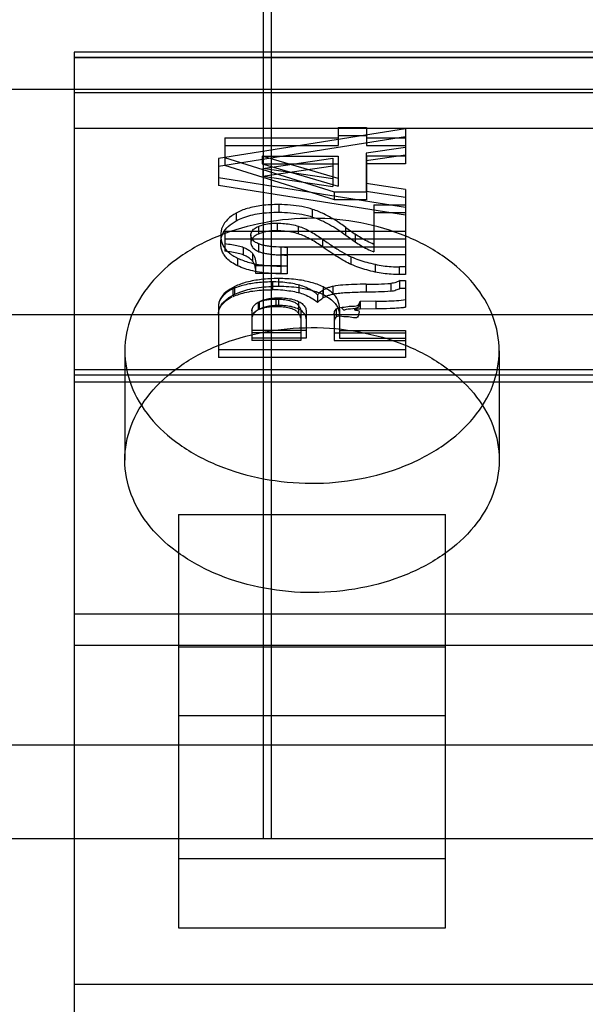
# Model space of a CAD drawing. Header units: millimetres. Extents: x 26 to 199, y 39 to 272.
# Tile 7 of 29: x 73 to 79, y 246 to 257. Entities that reach past the tile are written whole.
import ezdxf

# ---------------------------------------------------------------- set-up
doc = ezdxf.new("R2010")
doc.units = ezdxf.units.MM
doc.header["$LTSCALE"] = 20.161232
doc.layers.get('0').update_dxf_attribs({"linetype": 'CONTINUOUS'})

msp = doc.modelspace()

# ---------------------------------------------------------------- linework, layer by layer
at = {"color": 7, "linetype": 'Continuous'}
for p, q in [((75.352, 263.902), (75.352, 247.902)), ((75.441, 247.902), (75.441, 263.902)), ((73.334, 256.299), (73.334, 239.362)), ((152.614, 256.299), (73.334, 256.299)), ((73.334, 256.246), (152.614, 256.246)), ((152.614, 256.24), (73.334, 256.24)), ((179.169, 255.902), (69.961, 255.902)), ((73.334, 255.868), (152.614, 255.868)), ((73.334, 255.489), (152.614, 255.489)), ((76.874, 255.481), (74.874, 255.164)), ((76.153, 255.493), (76.153, 255.302)), ((76.153, 255.493), (76.457, 255.493)), ((76.457, 255.493), (76.457, 255.302)), ((76.874, 255.481), (76.874, 255.108)), ((74.874, 255.082), (76.874, 255.399)), ((74.942, 255.384), (74.942, 255.088)), ((74.942, 255.384), (76.153, 255.384)), ((76.153, 255.411), (76.457, 255.411)), ((76.457, 255.384), (76.874, 255.384)), ((74.942, 255.302), (76.153, 255.302)), ((76.874, 255.281), (76.453, 255.219)), ((76.453, 255.219), (76.453, 254.814)), ((76.457, 255.302), (76.874, 255.302)), ((74.874, 255.164), (74.874, 254.876)), ((76.114, 254.805), (74.942, 255.17)), ((75.34, 255.19), (75.34, 255.108)), ((76.153, 254.95), (75.34, 255.19)), ((75.34, 255.19), (76.153, 255.19)), ((75.34, 255.108), (76.153, 254.868)), ((75.34, 255.108), (76.153, 255.108)), ((75.349, 255.057), (76.095, 255.168)), ((76.095, 255.168), (76.095, 254.866)), ((76.153, 255.19), (76.153, 254.868)), ((76.874, 255.2), (76.453, 255.138)), ((76.457, 255.19), (76.457, 254.723)), ((76.874, 255.19), (76.457, 255.19)), ((76.874, 255.108), (76.457, 255.108)), ((76.114, 254.723), (74.942, 255.088)), ((75.349, 254.975), (76.095, 255.086)), ((75.349, 255.057), (75.349, 254.975)), ((76.095, 254.948), (75.349, 255.057)), ((76.874, 254.641), (74.874, 254.958)), ((75.349, 254.975), (76.095, 254.866)), ((76.874, 254.559), (74.874, 254.876)), ((76.114, 254.723), (76.114, 254.805)), ((76.457, 254.805), (76.114, 254.805)), ((76.874, 254.834), (76.453, 254.896)), ((76.453, 254.814), (76.874, 254.752)), ((76.874, 254.834), (76.874, 253.924)), ((76.457, 254.723), (76.114, 254.723)), ((75.519, 254.672), (75.519, 254.59)), ((75.881, 254.539), (75.881, 254.621)), ((76.535, 254.67), (76.535, 254.166)), ((76.535, 254.67), (76.874, 254.67)), ((76.535, 254.588), (76.874, 254.588)), ((75.064, 254.58), (75.064, 254.498)), ((74.942, 254.389), (74.942, 254.173)), ((74.942, 254.389), (76.874, 254.389)), ((75.301, 254.439), (75.301, 254.357)), ((75.503, 254.473), (75.503, 254.391)), ((75.728, 254.441), (75.728, 254.359)), ((76.236, 254.346), (76.236, 254.428)), ((76.236, 254.428), (76.336, 254.356)), ((74.899, 254.341), (74.899, 254.259)), ((74.942, 254.307), (76.874, 254.307)), ((75.222, 254.349), (75.222, 254.261)), ((75.985, 254.303), (75.985, 254.221)), ((76.236, 254.346), (76.336, 254.275)), ((76.336, 254.356), (76.336, 254.275)), ((75.143, 254.133), (75.143, 254.215)), ((75.307, 254.169), (75.307, 254.251)), ((75.541, 254.217), (75.541, 253.935)), ((76.874, 254.217), (75.541, 254.217)), ((75.61, 254.215), (75.61, 253.934)), ((75.079, 254.1), (75.079, 254.018)), ((75.24, 254.15), (75.24, 254.068)), ((76.874, 254.135), (75.541, 254.135)), ((76.294, 254.032), (76.294, 254.114)), ((75.275, 253.935), (75.275, 254.017)), ((75.541, 254.017), (75.275, 254.017)), ((75.61, 254.016), (75.542, 254.015)), ((75.542, 254.015), (75.542, 253.933)), ((76.548, 254.034), (76.548, 253.952)), ((76.81, 253.924), (76.81, 254.006)), ((76.874, 254.006), (76.81, 254.006)), ((75.541, 253.935), (75.275, 253.935)), ((75.515, 253.882), (75.515, 253.8)), ((75.61, 253.934), (75.542, 253.933)), ((76.808, 253.861), (76.808, 253.779)), ((76.808, 253.861), (76.874, 253.861)), ((76.874, 253.924), (76.81, 253.924)), ((76.874, 253.861), (76.874, 253.575)), ((75.031, 253.689), (75.031, 253.771)), ((75.049, 253.715), (75.049, 253.797)), ((75.452, 253.845), (75.452, 253.763)), ((75.734, 253.814), (75.734, 253.733)), ((75.988, 253.756), (75.988, 253.675)), ((75.992, 253.794), (75.992, 253.712)), ((76.1, 253.717), (76.1, 253.799)), ((76.453, 253.822), (76.453, 253.74)), ((76.715, 253.831), (76.715, 253.749)), ((76.814, 253.779), (76.874, 253.779)), ((75.489, 253.663), (75.489, 253.581)), ((75.519, 253.594), (75.519, 253.676)), ((75.932, 253.707), (75.932, 253.625)), ((76.555, 253.639), (76.387, 253.637)), ((76.387, 253.637), (76.387, 253.555)), ((76.555, 253.639), (76.555, 253.558)), ((74.874, 253.586), (74.874, 253.038)), ((75.233, 253.553), (75.233, 253.22)), ((75.3, 253.629), (75.3, 253.547)), ((75.309, 253.635), (75.309, 253.553)), ((75.734, 253.507), (75.735, 253.635)), ((75.753, 253.54), (75.753, 253.22)), ((75.811, 253.537), (75.811, 253.244)), ((76.132, 253.563), (76.132, 253.481)), ((76.169, 253.557), (76.169, 253.244)), ((76.555, 253.558), (76.387, 253.555)), ((179.738, 253.494), (68.931, 253.494)), ((76.111, 253.508), (76.111, 253.22)), ((75.811, 253.326), (75.233, 253.326)), ((76.169, 253.326), (76.874, 253.326)), ((76.874, 253.326), (76.874, 253.038)), ((75.753, 253.302), (75.233, 253.302)), ((75.811, 253.244), (75.233, 253.244)), ((75.753, 253.22), (75.233, 253.22)), ((76.111, 253.302), (76.874, 253.302)), ((76.111, 253.22), (76.874, 253.22)), ((76.169, 253.244), (76.874, 253.244)), ((73.874, 253.111), (73.874, 251.944)), ((76.874, 253.12), (74.874, 253.12)), ((77.874, 253.111), (77.874, 251.944)), ((76.874, 253.038), (74.874, 253.038)), ((152.614, 252.908), (73.334, 252.908)), ((152.614, 252.849), (73.334, 252.849)), ((73.334, 252.778), (152.614, 252.778)), ((74.449, 251.364), (74.449, 246.952)), ((74.449, 251.364), (77.299, 251.364)), ((77.299, 246.952), (77.299, 251.364)), ((73.334, 250.303), (88.574, 250.303)), ((73.334, 249.969), (144.454, 249.969)), ((74.449, 249.95), (77.299, 249.95)), ((77.299, 249.215), (74.449, 249.215)), ((179.874, 248.902), (44.874, 248.902)), ((180.028, 247.902), (69.72, 247.902)), ((77.299, 247.687), (74.449, 247.687)), ((74.449, 246.952), (77.299, 246.952)), ((152.614, 246.344), (73.334, 246.344))]:
    msp.add_line(p, q, dxfattribs=at)
for centre, radius, start, end in [((76.437, 257.978), 4.157, 270.225, 273.8399), ((76.437, 257.89), 4.15, 270.2223, 273.8427), ((75.032, 253.584), 0.158, 180.0005, 182.6297)]:
    msp.add_arc(centre, radius, start, end, dxfattribs=at)
for points, knots in [([(75.519, 254.672), (75.458, 254.672), (75.345, 254.666), (75.191, 254.637), (75.101, 254.601), (75.064, 254.58)], [0, 0, 0, 0, 0.389453, 0.7243, 1, 1, 1, 1]), ([(75.064, 254.498), (75.086, 254.511), (75.137, 254.534), (75.221, 254.56), (75.349, 254.584), (75.45, 254.59), (75.519, 254.59)], [0, 0, 0, 0, 0.166162, 0.355224, 0.558434, 1, 1, 1, 1]), ([(75.881, 254.621), (75.844, 254.633), (75.765, 254.652), (75.644, 254.669), (75.561, 254.672), (75.519, 254.672)], [0, 0, 0, 0, 0.322941, 0.658467, 1, 1, 1, 1]), ([(75.519, 254.59), (75.561, 254.59), (75.644, 254.587), (75.765, 254.57), (75.844, 254.551), (75.881, 254.539)], [0, 0, 0, 0, 0.341533, 0.677059, 1, 1, 1, 1]), ([(76.236, 254.428), (76.198, 254.455), (76.122, 254.507), (76.005, 254.573), (75.923, 254.607), (75.881, 254.621)], [0, 0, 0, 0, 0.343485, 0.678635, 1, 1, 1, 1]), ([(77.874, 253.111), (77.874, 253.235), (77.824, 253.494), (77.613, 253.842), (77.288, 254.133), (76.873, 254.354), (76.394, 254.493), (75.882, 254.541), (75.369, 254.495), (74.888, 254.359), (74.469, 254.14), (74.139, 253.847), (73.925, 253.496), (73.874, 253.236), (73.874, 253.111)], [0, 0, 0, 0, 0.069294, 0.142826, 0.222937, 0.309695, 0.402588, 0.49855, 0.594484, 0.687565, 0.775102, 0.85617, 0.930449, 1, 1, 1, 1]), ([(75.064, 254.58), (75.031, 254.562), (74.972, 254.522), (74.911, 254.438), (74.899, 254.373), (74.899, 254.341)], [0, 0, 0, 0, 0.368954, 0.691707, 1, 1, 1, 1]), ([(74.899, 254.259), (74.899, 254.278), (74.903, 254.316), (74.927, 254.38), (74.98, 254.445), (75.034, 254.482), (75.064, 254.498)], [0, 0, 0, 0, 0.184999, 0.371608, 0.662826, 1, 1, 1, 1]), ([(75.881, 254.539), (75.944, 254.519), (76.067, 254.461), (76.18, 254.387), (76.236, 254.346)], [0, 0, 0, 0, 0.484927, 1, 1, 1, 1]), ([(75.221, 254.346), (75.22, 254.359), (75.229, 254.386), (75.259, 254.418), (75.286, 254.432), (75.301, 254.439)], [0, 0, 0, 0, 0.300013, 0.619398, 1, 1, 1, 1]), ([(75.301, 254.439), (75.321, 254.447), (75.364, 254.46), (75.432, 254.472), (75.479, 254.473), (75.503, 254.473)], [0, 0, 0, 0, 0.317732, 0.654409, 1, 1, 1, 1]), ([(75.503, 254.391), (75.479, 254.392), (75.432, 254.39), (75.364, 254.378), (75.321, 254.365), (75.301, 254.357)], [0, 0, 0, 0, 0.345591, 0.682268, 1, 1, 1, 1]), ([(75.503, 254.473), (75.529, 254.473), (75.58, 254.471), (75.656, 254.46), (75.705, 254.448), (75.728, 254.441)], [0, 0, 0, 0, 0.341265, 0.676529, 1, 1, 1, 1]), ([(75.728, 254.359), (75.705, 254.366), (75.656, 254.378), (75.58, 254.389), (75.529, 254.391), (75.503, 254.391)], [0, 0, 0, 0, 0.323471, 0.658735, 1, 1, 1, 1]), ([(75.728, 254.441), (75.75, 254.434), (75.797, 254.416), (75.884, 254.371), (75.946, 254.33), (75.985, 254.303)], [0, 0, 0, 0, 0.239778, 0.510757, 1, 1, 1, 1]), ([(74.899, 254.341), (74.899, 254.309), (74.912, 254.24), (74.98, 254.155), (75.044, 254.117), (75.079, 254.1)], [0, 0, 0, 0, 0.309509, 0.631194, 1, 1, 1, 1]), ([(75.307, 254.251), (75.291, 254.258), (75.262, 254.272), (75.23, 254.305), (75.22, 254.333), (75.221, 254.346)], [0, 0, 0, 0, 0.383777, 0.704198, 1, 1, 1, 1]), ([(75.301, 254.357), (75.285, 254.35), (75.258, 254.335), (75.228, 254.303), (75.221, 254.276), (75.222, 254.264)], [0, 0, 0, 0, 0.391621, 0.718457, 1, 1, 1, 1]), ([(75.985, 254.221), (75.946, 254.248), (75.884, 254.289), (75.797, 254.334), (75.75, 254.352), (75.728, 254.359)], [0, 0, 0, 0, 0.489243, 0.760222, 1, 1, 1, 1]), ([(75.985, 254.303), (76.019, 254.279), (76.087, 254.232), (76.189, 254.167), (76.259, 254.13), (76.294, 254.114)], [0, 0, 0, 0, 0.34692, 0.684247, 1, 1, 1, 1]), ([(76.535, 254.247), (76.51, 254.258), (76.463, 254.279), (76.397, 254.315), (76.356, 254.342), (76.336, 254.356)], [0, 0, 0, 0, 0.34858, 0.682197, 1, 1, 1, 1]), ([(76.336, 254.275), (76.356, 254.26), (76.397, 254.233), (76.463, 254.197), (76.51, 254.176), (76.535, 254.166)], [0, 0, 0, 0, 0.317803, 0.65142, 1, 1, 1, 1]), ([(75.079, 254.018), (75.057, 254.029), (75.016, 254.052), (74.967, 254.092), (74.934, 254.133), (74.913, 254.173), (74.901, 254.216), (74.899, 254.245), (74.899, 254.259)], [0, 0, 0, 0, 0.232283, 0.440167, 0.587641, 0.727037, 0.863119, 1, 1, 1, 1]), ([(74.942, 254.255), (74.968, 254.252), (75.016, 254.246), (75.075, 254.236), (75.116, 254.225), (75.135, 254.219), (75.143, 254.215)], [0, 0, 0, 0, 0.379302, 0.714242, 0.868884, 1, 1, 1, 1]), ([(75.143, 254.133), (75.135, 254.137), (75.116, 254.143), (75.075, 254.154), (75.016, 254.164), (74.968, 254.17), (74.942, 254.173)], [0, 0, 0, 0, 0.131116, 0.285758, 0.620698, 1, 1, 1, 1]), ([(75.143, 254.215), (75.156, 254.21), (75.181, 254.198), (75.213, 254.176), (75.232, 254.159), (75.24, 254.15)], [0, 0, 0, 0, 0.361306, 0.694941, 1, 1, 1, 1]), ([(75.222, 254.264), (75.221, 254.252), (75.229, 254.224), (75.261, 254.191), (75.29, 254.176), (75.307, 254.169)], [0, 0, 0, 0, 0.278905, 0.605947, 1, 1, 1, 1]), ([(75.61, 254.215), (75.57, 254.215), (75.513, 254.217), (75.439, 254.223), (75.389, 254.23), (75.345, 254.239), (75.319, 254.247), (75.307, 254.251)], [0, 0, 0, 0, 0.387534, 0.564931, 0.727022, 0.876486, 1, 1, 1, 1]), ([(75.307, 254.169), (75.319, 254.165), (75.345, 254.157), (75.389, 254.148), (75.439, 254.141), (75.513, 254.135), (75.57, 254.133), (75.61, 254.133)], [0, 0, 0, 0, 0.123514, 0.272978, 0.435069, 0.612466, 1, 1, 1, 1]), ([(76.294, 254.032), (76.27, 254.043), (76.22, 254.069), (76.116, 254.131), (76.038, 254.184), (75.985, 254.221)], [0, 0, 0, 0, 0.219605, 0.464138, 1, 1, 1, 1]), ([(75.079, 254.1), (75.12, 254.081), (75.213, 254.048), (75.369, 254.02), (75.482, 254.015), (75.542, 254.015)], [0, 0, 0, 0, 0.286918, 0.621482, 1, 1, 1, 1]), ([(75.24, 254.068), (75.232, 254.077), (75.213, 254.094), (75.181, 254.116), (75.156, 254.128), (75.143, 254.133)], [0, 0, 0, 0, 0.305059, 0.638694, 1, 1, 1, 1]), ([(75.24, 254.15), (75.247, 254.142), (75.259, 254.121), (75.273, 254.077), (75.275, 254.04), (75.275, 254.017)], [0, 0, 0, 0, 0.231928, 0.495174, 1, 1, 1, 1]), ([(75.275, 253.935), (75.275, 253.958), (75.273, 253.995), (75.259, 254.04), (75.247, 254.06), (75.24, 254.068)], [0, 0, 0, 0, 0.504826, 0.768072, 1, 1, 1, 1]), ([(76.294, 254.114), (76.32, 254.103), (76.374, 254.081), (76.459, 254.055), (76.518, 254.041), (76.548, 254.034)], [0, 0, 0, 0, 0.321358, 0.655352, 1, 1, 1, 1]), ([(75.542, 253.933), (75.506, 253.933), (75.405, 253.936), (75.248, 253.956), (75.131, 253.994), (75.079, 254.018)], [0, 0, 0, 0, 0.230439, 0.636786, 1, 1, 1, 1]), ([(76.548, 253.952), (76.518, 253.959), (76.459, 253.973), (76.374, 253.999), (76.32, 254.021), (76.294, 254.032)], [0, 0, 0, 0, 0.344648, 0.678642, 1, 1, 1, 1]), ([(76.548, 254.034), (76.576, 254.028), (76.634, 254.018), (76.721, 254.008), (76.781, 254.006), (76.81, 254.006)], [0, 0, 0, 0, 0.327982, 0.662289, 1, 1, 1, 1]), ([(76.81, 253.924), (76.781, 253.924), (76.721, 253.926), (76.634, 253.936), (76.576, 253.946), (76.548, 253.952)], [0, 0, 0, 0, 0.337711, 0.672018, 1, 1, 1, 1]), ([(75.515, 253.882), (75.454, 253.882), (75.34, 253.876), (75.183, 253.849), (75.09, 253.816), (75.049, 253.797)], [0, 0, 0, 0, 0.383857, 0.718805, 1, 1, 1, 1]), ([(75.726, 253.816), (75.7, 253.822), (75.646, 253.833), (75.558, 253.843), (75.496, 253.846), (75.463, 253.846)], [0, 0, 0, 0, 0.294747, 0.62823, 1, 1, 1, 1]), ([(75.992, 253.794), (75.95, 253.814), (75.854, 253.848), (75.694, 253.876), (75.577, 253.882), (75.515, 253.882)], [0, 0, 0, 0, 0.284275, 0.619332, 1, 1, 1, 1]), ([(76.814, 253.861), (76.802, 253.852), (76.777, 253.843), (76.744, 253.834), (76.725, 253.831), (76.715, 253.831)], [0, 0, 0, 0, 0.451286, 0.718744, 1, 1, 1, 1]), ([(75.049, 253.797), (75.016, 253.781), (74.956, 253.745), (74.891, 253.671), (74.874, 253.611), (74.874, 253.584)], [0, 0, 0, 0, 0.387083, 0.714515, 1, 1, 1, 1]), ([(75.022, 253.768), (74.992, 253.754), (74.942, 253.721), (74.888, 253.658), (74.874, 253.609), (74.874, 253.586)], [0, 0, 0, 0, 0.403515, 0.721553, 1, 1, 1, 1]), ([(75.463, 253.846), (75.406, 253.846), (75.301, 253.841), (75.152, 253.817), (75.062, 253.787), (75.022, 253.768)], [0, 0, 0, 0, 0.378286, 0.698873, 1, 1, 1, 1]), ([(75.031, 253.689), (75.052, 253.7), (75.1, 253.718), (75.178, 253.739), (75.297, 253.759), (75.389, 253.763), (75.452, 253.763)], [0, 0, 0, 0, 0.16701, 0.357579, 0.561137, 1, 1, 1, 1]), ([(75.049, 253.715), (75.073, 253.726), (75.127, 253.748), (75.213, 253.771), (75.344, 253.794), (75.446, 253.8), (75.515, 253.8)], [0, 0, 0, 0, 0.169238, 0.360031, 0.563188, 1, 1, 1, 1]), ([(75.463, 253.764), (75.496, 253.765), (75.558, 253.761), (75.646, 253.751), (75.7, 253.74), (75.726, 253.734)], [0, 0, 0, 0, 0.371785, 0.705261, 1, 1, 1, 1]), ([(75.515, 253.8), (75.553, 253.8), (75.626, 253.798), (75.746, 253.786), (75.869, 253.761), (75.954, 253.731), (75.992, 253.712)], [0, 0, 0, 0, 0.23082, 0.451629, 0.739793, 1, 1, 1, 1]), ([(75.933, 253.708), (75.913, 253.728), (75.867, 253.759), (75.797, 253.795), (75.749, 253.809), (75.726, 253.816)], [0, 0, 0, 0, 0.363532, 0.692331, 1, 1, 1, 1]), ([(75.988, 253.756), (75.981, 253.751), (75.968, 253.741), (75.949, 253.725), (75.938, 253.714), (75.933, 253.708)], [0, 0, 0, 0, 0.354288, 0.69613, 1, 1, 1, 1]), ([(76.1, 253.799), (76.086, 253.796), (76.06, 253.789), (76.022, 253.775), (75.999, 253.763), (75.988, 253.756)], [0, 0, 0, 0, 0.352287, 0.686864, 1, 1, 1, 1]), ([(76.169, 253.557), (76.169, 253.589), (76.156, 253.655), (76.089, 253.738), (76.026, 253.777), (75.992, 253.794)], [0, 0, 0, 0, 0.303815, 0.625238, 1, 1, 1, 1]), ([(76.453, 253.822), (76.411, 253.821), (76.328, 253.819), (76.21, 253.813), (76.134, 253.807), (76.1, 253.799)], [0, 0, 0, 0, 0.359352, 0.702754, 1, 1, 1, 1]), ([(76.715, 253.749), (76.725, 253.749), (76.744, 253.752), (76.777, 253.762), (76.802, 253.77), (76.814, 253.779)], [0, 0, 0, 0, 0.281256, 0.548714, 1, 1, 1, 1]), ([(74.874, 253.495), (74.873, 253.523), (74.888, 253.585), (74.954, 253.661), (75.015, 253.698), (75.049, 253.715)], [0, 0, 0, 0, 0.285261, 0.611875, 1, 1, 1, 1]), ([(74.874, 253.501), (74.874, 253.524), (74.886, 253.574), (74.941, 253.639), (74.991, 253.672), (75.021, 253.686)], [0, 0, 0, 0, 0.278992, 0.59661, 1, 1, 1, 1]), ([(75.3, 253.629), (75.313, 253.636), (75.344, 253.647), (75.391, 253.657), (75.44, 253.662), (75.473, 253.663), (75.489, 253.663)], [0, 0, 0, 0, 0.231054, 0.503267, 0.743202, 1, 1, 1, 1]), ([(75.309, 253.635), (75.324, 253.643), (75.358, 253.657), (75.411, 253.669), (75.466, 253.675), (75.501, 253.676), (75.519, 253.676)], [0, 0, 0, 0, 0.238508, 0.514022, 0.749018, 1, 1, 1, 1]), ([(75.489, 253.663), (75.515, 253.663), (75.563, 253.661), (75.626, 253.652), (75.675, 253.636), (75.71, 253.617), (75.728, 253.599), (75.734, 253.589)], [0, 0, 0, 0, 0.288964, 0.545603, 0.721401, 0.869803, 1, 1, 1, 1]), ([(75.519, 253.676), (75.546, 253.676), (75.596, 253.674), (75.669, 253.662), (75.714, 253.646), (75.735, 253.635)], [0, 0, 0, 0, 0.359433, 0.681392, 1, 1, 1, 1]), ([(75.726, 253.734), (75.749, 253.727), (75.797, 253.713), (75.867, 253.677), (75.913, 253.646), (75.933, 253.626)], [0, 0, 0, 0, 0.307669, 0.636468, 1, 1, 1, 1]), ([(75.933, 253.626), (75.938, 253.632), (75.949, 253.643), (75.968, 253.659), (75.981, 253.669), (75.988, 253.675)], [0, 0, 0, 0, 0.30387, 0.645712, 1, 1, 1, 1]), ([(75.988, 253.675), (75.999, 253.681), (76.022, 253.693), (76.06, 253.707), (76.086, 253.714), (76.1, 253.717)], [0, 0, 0, 0, 0.313136, 0.647713, 1, 1, 1, 1]), ([(75.992, 253.712), (76.014, 253.701), (76.054, 253.678), (76.102, 253.638), (76.135, 253.597), (76.155, 253.558), (76.167, 253.517), (76.169, 253.489), (76.169, 253.475)], [0, 0, 0, 0, 0.236822, 0.447965, 0.594444, 0.732228, 0.866013, 1, 1, 1, 1]), ([(76.1, 253.717), (76.113, 253.72), (76.147, 253.725), (76.207, 253.731), (76.312, 253.737), (76.395, 253.739), (76.453, 253.74)], [0, 0, 0, 0, 0.109755, 0.293194, 0.509495, 1, 1, 1, 1]), ([(76.387, 253.637), (76.385, 253.63), (76.383, 253.616), (76.376, 253.54), (76.268, 253.568), (76.217, 253.544)], [0, 0, 0, 0, 0.102229, 0.204342, 1, 1, 1, 1]), ([(76.255, 253.584), (76.297, 253.594), (76.372, 253.575), (76.383, 253.627), (76.386, 253.634), (76.387, 253.637)], [0, 0, 0, 0, 0.855195, 0.927547, 1, 1, 1, 1]), ([(76.555, 253.639), (76.593, 253.64), (76.667, 253.641), (76.774, 253.646), (76.842, 253.651), (76.874, 253.657)], [0, 0, 0, 0, 0.355645, 0.697177, 1, 1, 1, 1]), ([(75.233, 253.537), (75.232, 253.55), (75.24, 253.576), (75.268, 253.61), (75.294, 253.627), (75.309, 253.635)], [0, 0, 0, 0, 0.288339, 0.615688, 1, 1, 1, 1]), ([(75.309, 253.553), (75.294, 253.545), (75.268, 253.528), (75.24, 253.494), (75.232, 253.468), (75.233, 253.455)], [0, 0, 0, 0, 0.384312, 0.711661, 1, 1, 1, 1]), ([(75.3, 253.547), (75.291, 253.542), (75.275, 253.533), (75.253, 253.517), (75.237, 253.496), (75.233, 253.479), (75.233, 253.471)], [0, 0, 0, 0, 0.275915, 0.516266, 0.777498, 1, 1, 1, 1]), ([(75.489, 253.581), (75.473, 253.581), (75.44, 253.58), (75.391, 253.575), (75.344, 253.565), (75.313, 253.554), (75.3, 253.547)], [0, 0, 0, 0, 0.256798, 0.496733, 0.768946, 1, 1, 1, 1]), ([(75.519, 253.594), (75.501, 253.594), (75.466, 253.593), (75.411, 253.587), (75.358, 253.575), (75.324, 253.561), (75.309, 253.553)], [0, 0, 0, 0, 0.250982, 0.485978, 0.761492, 1, 1, 1, 1]), ([(75.734, 253.507), (75.728, 253.517), (75.71, 253.535), (75.675, 253.555), (75.626, 253.57), (75.563, 253.579), (75.515, 253.581), (75.489, 253.581)], [0, 0, 0, 0, 0.130197, 0.278599, 0.454397, 0.711036, 1, 1, 1, 1]), ([(75.735, 253.553), (75.714, 253.564), (75.669, 253.58), (75.596, 253.592), (75.546, 253.594), (75.519, 253.594)], [0, 0, 0, 0, 0.318608, 0.640567, 1, 1, 1, 1]), ([(75.734, 253.589), (75.738, 253.584), (75.744, 253.574), (75.751, 253.557), (75.752, 253.546), (75.753, 253.54)], [0, 0, 0, 0, 0.349674, 0.680453, 1, 1, 1, 1]), ([(75.735, 253.635), (75.75, 253.628), (75.777, 253.61), (75.805, 253.575), (75.811, 253.547), (75.811, 253.534)], [0, 0, 0, 0, 0.385298, 0.711881, 1, 1, 1, 1]), ([(75.811, 253.452), (75.811, 253.465), (75.805, 253.493), (75.777, 253.528), (75.75, 253.546), (75.735, 253.553)], [0, 0, 0, 0, 0.288119, 0.614702, 1, 1, 1, 1]), ([(76.111, 253.503), (76.112, 253.509), (76.112, 253.522), (76.131, 253.583), (76.209, 253.572), (76.255, 253.584)], [0, 0, 0, 0, 0.102158, 0.225263, 1, 1, 1, 1]), ([(76.19, 253.566), (76.194, 253.563), (76.203, 253.555), (76.212, 253.547), (76.217, 253.544)], [0, 0, 0, 0, 0.484042, 1, 1, 1, 1]), ([(76.387, 253.555), (76.376, 253.555), (76.363, 253.553), (76.313, 253.557), (76.335, 253.547), (76.34, 253.546)], [0, 0, 0, 0, 0.402706, 0.797656, 1, 1, 1, 1]), ([(76.34, 253.546), (76.354, 253.542), (76.387, 253.542), (76.376, 253.519), (76.375, 253.511), (76.374, 253.508)], [0, 0, 0, 0, 0.644255, 0.822534, 1, 1, 1, 1]), ([(76.874, 253.575), (76.862, 253.573), (76.829, 253.569), (76.774, 253.564), (76.681, 253.56), (76.606, 253.558), (76.555, 253.558)], [0, 0, 0, 0, 0.118393, 0.304098, 0.518427, 1, 1, 1, 1]), ([(75.753, 253.458), (75.752, 253.464), (75.751, 253.475), (75.744, 253.492), (75.738, 253.502), (75.734, 253.507)], [0, 0, 0, 0, 0.319547, 0.650326, 1, 1, 1, 1]), ([(76.248, 253.473), (76.205, 253.471), (76.129, 253.499), (76.112, 253.44), (76.112, 253.427), (76.111, 253.421)], [0, 0, 0, 0, 0.757874, 0.890197, 1, 1, 1, 1]), ([(76.374, 253.508), (76.373, 253.503), (76.37, 253.494), (76.363, 253.441), (76.288, 253.473), (76.248, 253.473)], [0, 0, 0, 0, 0.09896, 0.197357, 1, 1, 1, 1]), ([(73.874, 251.944), (73.874, 252.068), (73.924, 252.327), (74.135, 252.675), (74.46, 252.967), (74.876, 253.187), (75.354, 253.326), (75.866, 253.374), (76.379, 253.329), (76.86, 253.193), (77.279, 252.973), (77.609, 252.68), (77.824, 252.329), (77.874, 252.069), (77.874, 251.944)], [0, 0, 0, 0, 0.069294, 0.142826, 0.222937, 0.309695, 0.402588, 0.49855, 0.594484, 0.687565, 0.775102, 0.85617, 0.930449, 1, 1, 1, 1]), ([(73.874, 253.111), (73.874, 252.986), (73.924, 252.728), (74.135, 252.38), (74.46, 252.088), (74.876, 251.867), (75.354, 251.729), (75.866, 251.681), (76.379, 251.726), (76.86, 251.862), (77.279, 252.082), (77.609, 252.375), (77.824, 252.725), (77.874, 252.986), (77.874, 253.111)], [0, 0, 0, 0, 0.069294, 0.142826, 0.222937, 0.309695, 0.402588, 0.49855, 0.594484, 0.687565, 0.775102, 0.85617, 0.930449, 1, 1, 1, 1]), ([(77.874, 251.944), (77.874, 251.82), (77.824, 251.561), (77.613, 251.213), (77.288, 250.921), (76.873, 250.7), (76.394, 250.562), (75.882, 250.514), (75.369, 250.559), (74.888, 250.695), (74.469, 250.915), (74.139, 251.208), (73.925, 251.559), (73.874, 251.819), (73.874, 251.944)], [0, 0, 0, 0, 0.069294, 0.142826, 0.222937, 0.309695, 0.402588, 0.49855, 0.594484, 0.687565, 0.775102, 0.85617, 0.930449, 1, 1, 1, 1])]:
    msp.add_open_spline(points, degree=3, knots=knots, dxfattribs=at)

doc.saveas('drawing.dxf')
